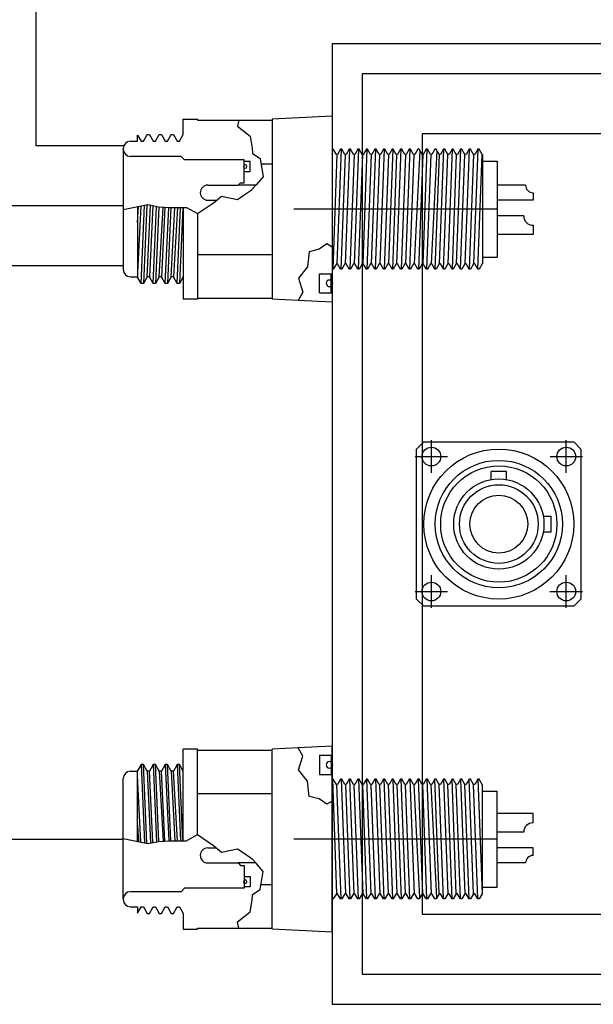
# Model space of a CAD drawing. Extents: x -181 to 162, y 84 to 272.
# Tile 58 of 85: x -93.56 to -88.78, y 210.1 to 218.31. Entities that reach past the tile are written whole.
import ezdxf

# ---------------------------------------------------------------- set-up
doc = ezdxf.new("R2010")
doc.units = 0
doc.header["$LTSCALE"] = 1.5
doc.header["$MEASUREMENT"] = 0
doc.layers.add('FUCKED_UP_WIRE_HEAD', color=1, linetype='CONTINUOUS')
doc.layers.add('J_BOX_FORW', color=11, linetype='CONTINUOUS')

msp = doc.modelspace()

# ---------------------------------------------------------------- linework, layer by layer
at = {"layer": 'FUCKED_UP_WIRE_HEAD'}
for p, q in [((-93.42129, 217.25466), (-93.42129, 225.75466)), ((-92.69631, 217.25466), (-93.42129, 217.25466)), ((-92.69631, 216.75466), (-94.42129, 216.75466)), ((-92.69631, 216.25466), (-105.48298, 216.25466)), ((-95.42889, 211.48122), (-92.69631, 211.48122))]:
    msp.add_line(p, q, dxfattribs=at)
at = {"layer": 'J_BOX_FORW'}
for p, q in [((-90.95631, 218.10478), (-90.95631, 210.10478)), ((-84.95631, 218.10478), (-90.95631, 218.10478)), ((-90.70631, 217.85478), (-90.70631, 210.35478)), ((-85.20631, 217.85478), (-90.70631, 217.85478)), ((-90.95631, 217.50333), (-91.45631, 217.47833)), ((-90.95631, 217.50333), (-90.95631, 216.41178)), ((-92.19631, 217.47833), (-92.07631, 217.47833)), ((-92.19631, 217.34833), (-92.19631, 217.47833)), ((-92.07631, 217.47833), (-92.07631, 217.46976)), ((-92.07631, 217.46976), (-91.73408, 217.46976)), ((-91.73408, 217.46976), (-91.45631, 217.46976)), ((-91.45631, 217.47833), (-91.45631, 215.97833)), ((-92.57631, 217.29283), (-92.57631, 217.34529)), ((-92.57631, 217.34529), (-92.54631, 217.29333)), ((-92.52806, 217.29333), (-92.49631, 217.34833)), ((-92.49631, 217.34833), (-92.47806, 217.34833)), ((-92.47806, 217.34833), (-92.44631, 217.29333)), ((-92.42806, 217.29333), (-92.39631, 217.34833)), ((-92.39631, 217.34833), (-92.37806, 217.34833)), ((-92.37806, 217.34833), (-92.34631, 217.29333)), ((-92.32806, 217.29333), (-92.29631, 217.34833)), ((-92.29631, 217.34833), (-92.27806, 217.34833)), ((-92.27806, 217.34833), (-92.24631, 217.29333)), ((-92.22806, 217.29333), (-92.19631, 217.34833)), ((-90.20631, 217.35478), (-90.20631, 210.85478)), ((-85.70631, 217.35478), (-90.20631, 217.35478)), ((-92.63631, 217.29283), (-92.57631, 217.29283)), ((-92.54631, 217.29333), (-92.52806, 217.29333)), ((-92.44631, 217.29333), (-92.42806, 217.29333)), ((-92.34631, 217.29333), (-92.32806, 217.29333)), ((-92.24631, 217.29333), (-92.22806, 217.29333)), ((-92.69631, 217.22683), (-92.69631, 217.23283)), ((-92.69631, 217.22683), (-92.69631, 216.22983)), ((-92.21431, 217.16683), (-92.63631, 217.16683)), ((-92.18581, 217.13833), (-92.21431, 217.16683)), ((-90.94588, 217.22748), (-90.95631, 217.22748)), ((-90.9206, 217.18368), (-90.94588, 217.22748)), ((-90.91017, 217.18368), (-90.9206, 217.18368)), ((-90.88488, 217.22748), (-90.91017, 217.18368)), ((-90.87445, 217.22748), (-90.88488, 217.22748)), ((-90.84917, 217.18368), (-90.87445, 217.22748)), ((-90.83874, 217.18368), (-90.84917, 217.18368)), ((-90.81345, 217.22748), (-90.83874, 217.18368)), ((-90.80303, 217.22748), (-90.81345, 217.22748)), ((-90.77774, 217.18368), (-90.80303, 217.22748)), ((-90.76731, 217.18368), (-90.77774, 217.18368)), ((-90.74202, 217.22748), (-90.76731, 217.18368)), ((-90.7316, 217.22748), (-90.74202, 217.22748)), ((-90.70631, 217.18368), (-90.7316, 217.22748)), ((-90.69588, 217.18368), (-90.70631, 217.18368)), ((-90.6706, 217.22748), (-90.69588, 217.18368)), ((-90.66017, 217.22748), (-90.6706, 217.22748)), ((-90.63488, 217.18368), (-90.66017, 217.22748)), ((-90.62445, 217.18368), (-90.63488, 217.18368)), ((-90.59917, 217.22748), (-90.62445, 217.18368)), ((-90.58874, 217.22748), (-90.59917, 217.22748)), ((-90.56345, 217.18368), (-90.58874, 217.22748)), ((-90.55303, 217.18368), (-90.56345, 217.18368)), ((-90.52774, 217.22748), (-90.55303, 217.18368)), ((-90.51731, 217.22748), (-90.52774, 217.22748)), ((-90.49202, 217.18368), (-90.51731, 217.22748)), ((-90.4816, 217.18368), (-90.49202, 217.18368)), ((-90.45631, 217.22748), (-90.4816, 217.18368)), ((-90.44588, 217.22748), (-90.45631, 217.22748)), ((-90.4206, 217.18368), (-90.44588, 217.22748)), ((-90.41017, 217.18368), (-90.4206, 217.18368)), ((-90.38488, 217.22748), (-90.41017, 217.18368)), ((-90.37445, 217.22748), (-90.38488, 217.22748)), ((-90.34917, 217.18368), (-90.37445, 217.22748)), ((-90.33874, 217.18368), (-90.34917, 217.18368)), ((-90.31345, 217.22748), (-90.33874, 217.18368)), ((-90.30303, 217.22748), (-90.31345, 217.22748)), ((-90.27774, 217.18368), (-90.30303, 217.22748)), ((-90.26731, 217.18368), (-90.27774, 217.18368)), ((-90.24202, 217.22748), (-90.26731, 217.18368)), ((-90.2316, 217.22748), (-90.24202, 217.22748)), ((-90.20631, 217.18368), (-90.2316, 217.22748)), ((-90.19588, 217.18368), (-90.20631, 217.18368)), ((-90.1706, 217.22748), (-90.19588, 217.18368)), ((-90.16017, 217.22748), (-90.1706, 217.22748)), ((-90.13488, 217.18368), (-90.16017, 217.22748)), ((-90.12445, 217.18368), (-90.13488, 217.18368)), ((-90.09917, 217.22748), (-90.12445, 217.18368)), ((-90.08874, 217.22748), (-90.09917, 217.22748)), ((-90.06345, 217.18368), (-90.08874, 217.22748)), ((-90.05303, 217.18368), (-90.06345, 217.18368)), ((-90.02774, 217.22748), (-90.05303, 217.18368)), ((-90.01731, 217.22748), (-90.02774, 217.22748)), ((-89.99202, 217.18368), (-90.01731, 217.22748)), ((-89.9816, 217.18368), (-89.99202, 217.18368)), ((-89.95631, 217.22748), (-89.9816, 217.18368)), ((-89.94588, 217.22748), (-89.95631, 217.22748)), ((-89.9206, 217.18368), (-89.94588, 217.22748)), ((-89.91017, 217.18368), (-89.9206, 217.18368)), ((-89.88488, 217.22748), (-89.91017, 217.18368)), ((-89.87445, 217.22748), (-89.88488, 217.22748)), ((-89.84917, 217.18368), (-89.87445, 217.22748)), ((-89.83874, 217.18368), (-89.84917, 217.18368)), ((-89.81345, 217.22748), (-89.83874, 217.18368)), ((-89.80303, 217.22748), (-89.81345, 217.22748)), ((-89.77774, 217.18368), (-89.80303, 217.22748)), ((-89.76731, 217.18368), (-89.77774, 217.18368)), ((-89.74202, 217.22748), (-89.76731, 217.18368)), ((-89.7316, 217.22748), (-89.74202, 217.22748)), ((-89.70631, 217.18368), (-89.7316, 217.22748)), ((-89.70131, 217.18368), (-89.70631, 217.18368)), ((-89.70131, 217.18368), (-89.70131, 216.27298)), ((-91.68931, 217.13833), (-92.18581, 217.13833)), ((-91.68931, 217.12583), (-91.68931, 217.13833)), ((-91.54834, 217.10649), (-91.45631, 217.10649)), ((-89.70131, 217.12833), (-89.58131, 217.12833)), ((-89.58131, 217.12833), (-89.58131, 216.32833)), ((-91.68931, 216.9474), (-91.68931, 217.04083)), ((-91.99156, 216.9274), (-91.73931, 216.9274)), ((-91.73931, 216.9274), (-91.71931, 216.9474)), ((-91.59201, 216.9274), (-91.73931, 216.9274)), ((-91.71931, 216.9474), (-91.68931, 216.9474)), ((-89.34381, 216.9274), (-89.58131, 216.9274)), ((-89.28131, 216.8649), (-89.28131, 216.8024)), ((-91.99156, 216.8024), (-91.91879, 216.8024)), ((-89.28131, 216.8024), (-89.58131, 216.8024)), ((-92.57631, 216.74846), (-92.57631, 216.16029)), ((-92.19631, 216.74264), (-92.19631, 215.97833)), ((-92.07631, 216.69053), (-92.07631, 215.97833)), ((-89.58131, 216.72833), (-91.2754, 216.72833)), ((-89.35931, 216.67133), (-89.58131, 216.67133)), ((-89.28131, 216.59333), (-89.28131, 216.51533)), ((-89.28131, 216.51533), (-89.58131, 216.51533)), ((-92.07631, 216.35017), (-91.45631, 216.35017)), ((-90.95631, 216.41178), (-90.95631, 216.18989)), ((-90.9206, 216.27298), (-90.94588, 216.22918)), ((-90.91017, 216.27298), (-90.9206, 216.27298)), ((-90.88488, 216.22918), (-90.91017, 216.27298)), ((-90.84917, 216.27298), (-90.87445, 216.22918)), ((-90.83874, 216.27298), (-90.84917, 216.27298)), ((-90.81345, 216.22918), (-90.83874, 216.27298)), ((-90.77774, 216.27298), (-90.80303, 216.22918)), ((-90.76731, 216.27298), (-90.77774, 216.27298)), ((-90.74202, 216.22918), (-90.76731, 216.27298)), ((-90.70631, 216.27298), (-90.7316, 216.22918)), ((-90.69588, 216.27298), (-90.70631, 216.27298)), ((-90.6706, 216.22918), (-90.69588, 216.27298)), ((-90.63488, 216.27298), (-90.66017, 216.22918)), ((-90.62445, 216.27298), (-90.63488, 216.27298)), ((-90.59917, 216.22918), (-90.62445, 216.27298)), ((-90.56345, 216.27298), (-90.58874, 216.22918)), ((-90.55303, 216.27298), (-90.56345, 216.27298)), ((-90.52774, 216.22918), (-90.55303, 216.27298)), ((-90.49202, 216.27298), (-90.51731, 216.22918)), ((-90.4816, 216.27298), (-90.49202, 216.27298)), ((-90.45631, 216.22918), (-90.4816, 216.27298)), ((-90.4206, 216.27298), (-90.44588, 216.22918)), ((-90.41017, 216.27298), (-90.4206, 216.27298)), ((-90.38488, 216.22918), (-90.41017, 216.27298)), ((-90.34917, 216.27298), (-90.37445, 216.22918)), ((-90.33874, 216.27298), (-90.34917, 216.27298)), ((-90.31345, 216.22918), (-90.33874, 216.27298)), ((-90.27774, 216.27298), (-90.30303, 216.22918)), ((-90.26731, 216.27298), (-90.27774, 216.27298)), ((-90.24202, 216.22918), (-90.26731, 216.27298)), ((-90.20631, 216.27298), (-90.2316, 216.22918)), ((-90.19588, 216.27298), (-90.20631, 216.27298)), ((-90.1706, 216.22918), (-90.19588, 216.27298)), ((-90.13488, 216.27298), (-90.16017, 216.22918)), ((-90.12445, 216.27298), (-90.13488, 216.27298)), ((-90.09917, 216.22918), (-90.12445, 216.27298)), ((-90.06345, 216.27298), (-90.08874, 216.22918)), ((-90.05303, 216.27298), (-90.06345, 216.27298)), ((-90.02774, 216.22918), (-90.05303, 216.27298)), ((-89.99202, 216.27298), (-90.01731, 216.22918)), ((-89.9816, 216.27298), (-89.99202, 216.27298)), ((-89.95631, 216.22918), (-89.9816, 216.27298)), ((-89.9206, 216.27298), (-89.94588, 216.22918)), ((-89.91017, 216.27298), (-89.9206, 216.27298)), ((-89.88488, 216.22918), (-89.91017, 216.27298)), ((-89.84917, 216.27298), (-89.87445, 216.22918)), ((-89.83874, 216.27298), (-89.84917, 216.27298)), ((-89.81345, 216.22918), (-89.83874, 216.27298)), ((-89.77774, 216.27298), (-89.80303, 216.22918)), ((-89.76731, 216.27298), (-89.77774, 216.27298)), ((-89.74202, 216.22918), (-89.76731, 216.27298)), ((-89.70631, 216.27298), (-89.7316, 216.22918)), ((-89.70131, 216.27298), (-89.70631, 216.27298)), ((-89.70131, 216.32833), (-89.58131, 216.32833)), ((-92.69631, 216.22983), (-92.69631, 216.22383)), ((-91.06031, 216.18989), (-90.95631, 216.18989)), ((-91.06031, 216.03004), (-91.06031, 216.18989)), ((-90.94588, 216.22918), (-90.95631, 216.22918)), ((-90.87445, 216.22918), (-90.88488, 216.22918)), ((-90.80303, 216.22918), (-90.81345, 216.22918)), ((-90.7316, 216.22918), (-90.74202, 216.22918)), ((-90.66017, 216.22918), (-90.6706, 216.22918)), ((-90.58874, 216.22918), (-90.59917, 216.22918)), ((-90.51731, 216.22918), (-90.52774, 216.22918)), ((-90.44588, 216.22918), (-90.45631, 216.22918)), ((-90.37445, 216.22918), (-90.38488, 216.22918)), ((-90.30303, 216.22918), (-90.31345, 216.22918)), ((-90.2316, 216.22918), (-90.24202, 216.22918)), ((-90.16017, 216.22918), (-90.1706, 216.22918)), ((-90.08874, 216.22918), (-90.09917, 216.22918)), ((-90.01731, 216.22918), (-90.02774, 216.22918)), ((-89.94588, 216.22918), (-89.95631, 216.22918)), ((-89.87445, 216.22918), (-89.88488, 216.22918)), ((-89.80303, 216.22918), (-89.81345, 216.22918)), ((-89.7316, 216.22918), (-89.74202, 216.22918)), ((-92.63631, 216.16383), (-92.57631, 216.16383)), ((-92.54631, 216.10833), (-92.57631, 216.16029)), ((-92.52806, 216.10833), (-92.54631, 216.10833)), ((-92.49631, 216.16333), (-92.52806, 216.10833)), ((-92.47806, 216.16333), (-92.49631, 216.16333)), ((-92.44631, 216.10833), (-92.47806, 216.16333)), ((-92.42806, 216.10833), (-92.44631, 216.10833)), ((-92.39631, 216.16333), (-92.42806, 216.10833)), ((-92.37806, 216.16333), (-92.39631, 216.16333)), ((-92.34631, 216.10833), (-92.37806, 216.16333)), ((-92.32806, 216.10833), (-92.34631, 216.10833)), ((-92.29631, 216.16333), (-92.32806, 216.10833)), ((-92.27806, 216.16333), (-92.29631, 216.16333)), ((-92.24631, 216.10833), (-92.27806, 216.16333)), ((-92.22806, 216.10833), (-92.24631, 216.10833)), ((-92.19631, 216.16333), (-92.22806, 216.10833)), ((-91.06031, 216.03004), (-90.95631, 216.03004)), ((-90.95631, 216.03004), (-90.95631, 215.95333)), ((-92.07631, 215.97833), (-92.19631, 215.97833)), ((-92.07631, 215.9869), (-91.45631, 215.9869)), ((-91.23856, 215.96744), (-91.45631, 215.97833)), ((-90.95631, 215.95333), (-91.23856, 215.96744)), ((-90.12854, 214.53119), (-90.12854, 214.80224)), ((-89.00465, 214.53119), (-89.00465, 214.80224)), ((-90.26407, 214.66672), (-89.99302, 214.66672)), ((-89.13883, 214.66672), (-88.86913, 214.66672)), ((-90.12854, 213.40731), (-90.12854, 213.67836)), ((-89.00465, 213.40731), (-89.00465, 213.67836)), ((-90.26407, 213.54283), (-89.99302, 213.54283)), ((-89.14018, 213.54283), (-88.86913, 213.54283)), ((-91.23856, 212.24211), (-91.45631, 212.23122)), ((-90.95631, 212.25622), (-91.23856, 212.24211)), ((-90.95631, 212.17951), (-90.95631, 212.25622)), ((-92.19631, 211.46691), (-92.19631, 212.23122)), ((-92.07631, 212.23122), (-92.19631, 212.23122)), ((-92.07631, 211.51902), (-92.07631, 212.23122)), ((-92.07631, 212.22265), (-91.45631, 212.22265)), ((-91.45631, 210.73122), (-91.45631, 212.23122)), ((-91.06031, 212.17951), (-90.95631, 212.17951)), ((-91.06031, 212.17951), (-91.06031, 212.01966)), ((-92.54631, 212.10122), (-92.57631, 212.04926)), ((-92.52806, 212.10122), (-92.54631, 212.10122)), ((-92.49631, 212.04622), (-92.52806, 212.10122)), ((-92.44631, 212.10122), (-92.47806, 212.04622)), ((-92.42806, 212.10122), (-92.44631, 212.10122)), ((-92.39631, 212.04622), (-92.42806, 212.10122)), ((-92.34631, 212.10122), (-92.37806, 212.04622)), ((-92.32806, 212.10122), (-92.34631, 212.10122)), ((-92.29631, 212.04622), (-92.32806, 212.10122)), ((-92.24631, 212.10122), (-92.27806, 212.04622)), ((-92.22806, 212.10122), (-92.24631, 212.10122)), ((-92.19631, 212.04622), (-92.22806, 212.10122)), ((-92.63631, 212.04572), (-92.57631, 212.04572)), ((-92.57631, 211.46109), (-92.57631, 212.04926)), ((-92.47806, 212.04622), (-92.49631, 212.04622)), ((-92.37806, 212.04622), (-92.39631, 212.04622)), ((-92.27806, 212.04622), (-92.29631, 212.04622)), ((-91.06031, 212.01966), (-90.95631, 212.01966)), ((-90.95631, 211.79777), (-90.95631, 212.01966)), ((-92.69631, 211.97972), (-92.69631, 211.98572)), ((-92.69631, 210.98272), (-92.69631, 211.97972)), ((-90.94588, 211.98037), (-90.95631, 211.98037)), ((-90.9206, 211.93657), (-90.94588, 211.98037)), ((-90.91017, 211.93657), (-90.9206, 211.93657)), ((-90.88488, 211.98037), (-90.91017, 211.93657)), ((-90.87445, 211.98037), (-90.88488, 211.98037)), ((-90.84917, 211.93657), (-90.87445, 211.98037)), ((-90.83874, 211.93657), (-90.84917, 211.93657)), ((-90.81345, 211.98037), (-90.83874, 211.93657)), ((-90.80303, 211.98037), (-90.81345, 211.98037)), ((-90.77774, 211.93657), (-90.80303, 211.98037)), ((-90.76731, 211.93657), (-90.77774, 211.93657)), ((-90.74202, 211.98037), (-90.76731, 211.93657)), ((-90.7316, 211.98037), (-90.74202, 211.98037)), ((-90.70631, 211.93657), (-90.7316, 211.98037)), ((-90.69588, 211.93657), (-90.70631, 211.93657)), ((-90.6706, 211.98037), (-90.69588, 211.93657)), ((-90.66017, 211.98037), (-90.6706, 211.98037)), ((-90.63488, 211.93657), (-90.66017, 211.98037)), ((-90.62445, 211.93657), (-90.63488, 211.93657)), ((-90.59917, 211.98037), (-90.62445, 211.93657)), ((-90.58874, 211.98037), (-90.59917, 211.98037)), ((-90.56345, 211.93657), (-90.58874, 211.98037)), ((-90.55303, 211.93657), (-90.56345, 211.93657)), ((-90.52774, 211.98037), (-90.55303, 211.93657)), ((-90.51731, 211.98037), (-90.52774, 211.98037)), ((-90.49202, 211.93657), (-90.51731, 211.98037)), ((-90.4816, 211.93657), (-90.49202, 211.93657)), ((-90.45631, 211.98037), (-90.4816, 211.93657)), ((-90.44588, 211.98037), (-90.45631, 211.98037)), ((-90.4206, 211.93657), (-90.44588, 211.98037)), ((-90.41017, 211.93657), (-90.4206, 211.93657)), ((-90.38488, 211.98037), (-90.41017, 211.93657)), ((-90.37445, 211.98037), (-90.38488, 211.98037)), ((-90.34917, 211.93657), (-90.37445, 211.98037)), ((-90.33874, 211.93657), (-90.34917, 211.93657)), ((-90.31345, 211.98037), (-90.33874, 211.93657)), ((-90.30303, 211.98037), (-90.31345, 211.98037)), ((-90.27774, 211.93657), (-90.30303, 211.98037)), ((-90.26731, 211.93657), (-90.27774, 211.93657)), ((-90.24202, 211.98037), (-90.26731, 211.93657)), ((-90.2316, 211.98037), (-90.24202, 211.98037)), ((-90.20631, 211.93657), (-90.2316, 211.98037)), ((-90.19588, 211.93657), (-90.20631, 211.93657)), ((-90.1706, 211.98037), (-90.19588, 211.93657)), ((-90.16017, 211.98037), (-90.1706, 211.98037)), ((-90.13488, 211.93657), (-90.16017, 211.98037)), ((-90.12445, 211.93657), (-90.13488, 211.93657)), ((-90.09917, 211.98037), (-90.12445, 211.93657)), ((-90.08874, 211.98037), (-90.09917, 211.98037)), ((-90.06345, 211.93657), (-90.08874, 211.98037)), ((-90.05303, 211.93657), (-90.06345, 211.93657)), ((-90.02774, 211.98037), (-90.05303, 211.93657)), ((-90.01731, 211.98037), (-90.02774, 211.98037)), ((-89.99202, 211.93657), (-90.01731, 211.98037)), ((-89.9816, 211.93657), (-89.99202, 211.93657)), ((-89.95631, 211.98037), (-89.9816, 211.93657)), ((-89.94588, 211.98037), (-89.95631, 211.98037)), ((-89.9206, 211.93657), (-89.94588, 211.98037)), ((-89.91017, 211.93657), (-89.9206, 211.93657)), ((-89.88488, 211.98037), (-89.91017, 211.93657)), ((-89.87445, 211.98037), (-89.88488, 211.98037)), ((-89.84917, 211.93657), (-89.87445, 211.98037)), ((-89.83874, 211.93657), (-89.84917, 211.93657)), ((-89.81345, 211.98037), (-89.83874, 211.93657)), ((-89.80303, 211.98037), (-89.81345, 211.98037)), ((-89.77774, 211.93657), (-89.80303, 211.98037)), ((-89.76731, 211.93657), (-89.77774, 211.93657)), ((-89.74202, 211.98037), (-89.76731, 211.93657)), ((-89.7316, 211.98037), (-89.74202, 211.98037)), ((-89.70631, 211.93657), (-89.7316, 211.98037)), ((-89.70131, 211.93657), (-89.70631, 211.93657)), ((-89.70131, 211.02587), (-89.70131, 211.93657)), ((-92.07631, 211.85939), (-91.45631, 211.85939)), ((-89.70131, 211.88122), (-89.58131, 211.88122)), ((-89.58131, 211.08122), (-89.58131, 211.88122)), ((-90.95631, 210.70622), (-90.95631, 211.79777)), ((-89.28131, 211.69422), (-89.58131, 211.69422)), ((-89.28131, 211.61622), (-89.28131, 211.69422)), ((-89.35931, 211.53822), (-89.58131, 211.53822)), ((-89.58131, 211.48122), (-91.2754, 211.48122)), ((-91.99156, 211.40715), (-91.91879, 211.40715)), ((-89.28131, 211.40715), (-89.58131, 211.40715)), ((-89.28131, 211.34465), (-89.28131, 211.40715)), ((-91.99156, 211.28215), (-91.73931, 211.28215)), ((-91.59201, 211.28215), (-91.73931, 211.28215)), ((-91.73931, 211.28215), (-91.71931, 211.26215)), ((-91.71931, 211.26215), (-91.68931, 211.26215)), ((-91.68931, 211.26215), (-91.68931, 211.16872)), ((-89.34381, 211.28215), (-89.58131, 211.28215)), ((-91.54834, 211.10306), (-91.45631, 211.10306)), ((-92.21431, 211.04272), (-92.63631, 211.04272)), ((-92.18581, 211.07122), (-92.21431, 211.04272)), ((-91.68931, 211.07122), (-92.18581, 211.07122)), ((-91.68931, 211.08372), (-91.68931, 211.07122)), ((-90.9206, 211.02587), (-90.94588, 210.98207)), ((-90.91017, 211.02587), (-90.9206, 211.02587)), ((-90.88488, 210.98207), (-90.91017, 211.02587)), ((-90.84917, 211.02587), (-90.87445, 210.98207)), ((-90.83874, 211.02587), (-90.84917, 211.02587)), ((-90.81345, 210.98207), (-90.83874, 211.02587)), ((-90.77774, 211.02587), (-90.80303, 210.98207)), ((-90.76731, 211.02587), (-90.77774, 211.02587)), ((-90.74202, 210.98207), (-90.76731, 211.02587)), ((-90.70631, 211.02587), (-90.7316, 210.98207)), ((-90.69588, 211.02587), (-90.70631, 211.02587)), ((-90.6706, 210.98207), (-90.69588, 211.02587)), ((-90.63488, 211.02587), (-90.66017, 210.98207)), ((-90.62445, 211.02587), (-90.63488, 211.02587)), ((-90.59917, 210.98207), (-90.62445, 211.02587)), ((-90.56345, 211.02587), (-90.58874, 210.98207)), ((-90.55303, 211.02587), (-90.56345, 211.02587)), ((-90.52774, 210.98207), (-90.55303, 211.02587)), ((-90.49202, 211.02587), (-90.51731, 210.98207)), ((-90.4816, 211.02587), (-90.49202, 211.02587)), ((-90.45631, 210.98207), (-90.4816, 211.02587)), ((-90.4206, 211.02587), (-90.44588, 210.98207)), ((-90.41017, 211.02587), (-90.4206, 211.02587)), ((-90.38488, 210.98207), (-90.41017, 211.02587)), ((-90.34917, 211.02587), (-90.37445, 210.98207)), ((-90.33874, 211.02587), (-90.34917, 211.02587)), ((-90.31345, 210.98207), (-90.33874, 211.02587)), ((-90.27774, 211.02587), (-90.30303, 210.98207)), ((-90.26731, 211.02587), (-90.27774, 211.02587)), ((-90.24202, 210.98207), (-90.26731, 211.02587)), ((-90.20631, 211.02587), (-90.2316, 210.98207)), ((-90.19588, 211.02587), (-90.20631, 211.02587)), ((-90.1706, 210.98207), (-90.19588, 211.02587)), ((-90.13488, 211.02587), (-90.16017, 210.98207)), ((-90.12445, 211.02587), (-90.13488, 211.02587)), ((-90.09917, 210.98207), (-90.12445, 211.02587)), ((-90.06345, 211.02587), (-90.08874, 210.98207)), ((-90.05303, 211.02587), (-90.06345, 211.02587)), ((-90.02774, 210.98207), (-90.05303, 211.02587)), ((-89.99202, 211.02587), (-90.01731, 210.98207)), ((-89.9816, 211.02587), (-89.99202, 211.02587)), ((-89.95631, 210.98207), (-89.9816, 211.02587)), ((-89.9206, 211.02587), (-89.94588, 210.98207)), ((-89.91017, 211.02587), (-89.9206, 211.02587)), ((-89.88488, 210.98207), (-89.91017, 211.02587)), ((-89.84917, 211.02587), (-89.87445, 210.98207)), ((-89.83874, 211.02587), (-89.84917, 211.02587)), ((-89.81345, 210.98207), (-89.83874, 211.02587)), ((-89.77774, 211.02587), (-89.80303, 210.98207)), ((-89.76731, 211.02587), (-89.77774, 211.02587)), ((-89.74202, 210.98207), (-89.76731, 211.02587)), ((-89.70631, 211.02587), (-89.7316, 210.98207)), ((-89.70131, 211.02587), (-89.70631, 211.02587)), ((-89.70131, 211.08122), (-89.58131, 211.08122)), ((-92.69631, 210.98272), (-92.69631, 210.97672)), ((-90.94588, 210.98207), (-90.95631, 210.98207)), ((-90.87445, 210.98207), (-90.88488, 210.98207)), ((-90.80303, 210.98207), (-90.81345, 210.98207)), ((-90.7316, 210.98207), (-90.74202, 210.98207)), ((-90.66017, 210.98207), (-90.6706, 210.98207)), ((-90.58874, 210.98207), (-90.59917, 210.98207)), ((-90.51731, 210.98207), (-90.52774, 210.98207)), ((-90.44588, 210.98207), (-90.45631, 210.98207)), ((-90.37445, 210.98207), (-90.38488, 210.98207)), ((-90.30303, 210.98207), (-90.31345, 210.98207)), ((-90.2316, 210.98207), (-90.24202, 210.98207)), ((-90.16017, 210.98207), (-90.1706, 210.98207)), ((-90.08874, 210.98207), (-90.09917, 210.98207)), ((-90.01731, 210.98207), (-90.02774, 210.98207)), ((-89.94588, 210.98207), (-89.95631, 210.98207)), ((-89.87445, 210.98207), (-89.88488, 210.98207)), ((-89.80303, 210.98207), (-89.81345, 210.98207)), ((-89.7316, 210.98207), (-89.74202, 210.98207)), ((-92.63631, 210.91672), (-92.57631, 210.91672)), ((-92.57631, 210.91672), (-92.57631, 210.86426)), ((-92.57631, 210.86426), (-92.54631, 210.91622)), ((-92.54631, 210.91622), (-92.52806, 210.91622)), ((-92.52806, 210.91622), (-92.49631, 210.86122)), ((-92.49631, 210.86122), (-92.47806, 210.86122)), ((-92.47806, 210.86122), (-92.44631, 210.91622)), ((-92.44631, 210.91622), (-92.42806, 210.91622)), ((-92.42806, 210.91622), (-92.39631, 210.86122)), ((-92.39631, 210.86122), (-92.37806, 210.86122)), ((-92.37806, 210.86122), (-92.34631, 210.91622)), ((-92.34631, 210.91622), (-92.32806, 210.91622)), ((-92.32806, 210.91622), (-92.29631, 210.86122)), ((-92.29631, 210.86122), (-92.27806, 210.86122)), ((-92.27806, 210.86122), (-92.24631, 210.91622)), ((-92.24631, 210.91622), (-92.22806, 210.91622)), ((-92.22806, 210.91622), (-92.19631, 210.86122)), ((-92.19631, 210.86122), (-92.19631, 210.73122)), ((-90.20631, 210.85478), (-85.70631, 210.85478)), ((-92.19631, 210.73122), (-92.07631, 210.73122)), ((-92.07631, 210.73979), (-91.73408, 210.73979)), ((-92.07631, 210.73122), (-92.07631, 210.73979)), ((-91.73408, 210.73979), (-91.45631, 210.73979)), ((-90.95631, 210.70622), (-91.45631, 210.73122)), ((-90.70631, 210.35478), (-85.20631, 210.35478)), ((-90.95631, 210.10478), (-84.95631, 210.10478))]:
    msp.add_line(p, q, dxfattribs=at)
at = {"layer": 'J_BOX_FORW', "color": 5}
for p, q in [((-91.73408, 217.46976), (-91.7446, 217.41882)), ((-91.7446, 217.41882), (-91.6394, 217.33468)), ((-91.6394, 217.33468), (-91.62187, 217.23652)), ((-91.62187, 217.23652), (-91.61836, 217.19095)), ((-91.61836, 217.19095), (-91.55524, 217.14888)), ((-90.91538, 217.18368), (-90.9511, 216.22918)), ((-90.87967, 217.22748), (-90.91538, 216.27298)), ((-90.87967, 216.22918), (-90.84395, 217.18368)), ((-90.84395, 216.27298), (-90.80824, 217.22748)), ((-90.77253, 217.18368), (-90.80824, 216.22918)), ((-90.73681, 217.22748), (-90.77253, 216.27298)), ((-90.73681, 216.22918), (-90.7011, 217.18368)), ((-90.66538, 217.22748), (-90.7011, 216.27298)), ((-90.62967, 217.18368), (-90.66538, 216.22918)), ((-90.59395, 217.22748), (-90.62967, 216.27298)), ((-90.59395, 216.22918), (-90.55824, 217.18368)), ((-90.52253, 217.22748), (-90.55824, 216.27298)), ((-90.48681, 217.18368), (-90.52253, 216.22918)), ((-90.4511, 217.22748), (-90.48681, 216.27298)), ((-90.4511, 216.22918), (-90.41538, 217.18368)), ((-90.41538, 216.27298), (-90.37967, 217.22748)), ((-90.34395, 217.18368), (-90.37967, 216.22918)), ((-90.30824, 217.22748), (-90.34395, 216.27298)), ((-90.30824, 216.22918), (-90.27253, 217.18368)), ((-90.22538, 217.21671), (-90.27253, 216.27298)), ((-90.2011, 217.18368), (-90.23681, 216.22918)), ((-90.16538, 217.22748), (-90.2011, 216.27298)), ((-90.16538, 216.22918), (-90.12967, 217.18368)), ((-90.08253, 217.21671), (-90.12967, 216.27298)), ((-90.06345, 217.18368), (-90.09917, 216.22918)), ((-90.02774, 217.22748), (-90.06345, 216.27298)), ((-90.02774, 216.22918), (-89.99202, 217.18368)), ((-89.95631, 217.22748), (-89.99202, 216.27298)), ((-89.9206, 217.18368), (-89.95631, 216.22918)), ((-89.88488, 217.22748), (-89.9206, 216.27298)), ((-89.88488, 216.22918), (-89.84917, 217.18368)), ((-89.81345, 217.22748), (-89.84917, 216.27298)), ((-89.77774, 217.18368), (-89.81345, 216.22918)), ((-89.74202, 217.22748), (-89.77774, 216.27298)), ((-89.74202, 216.22918), (-89.70631, 217.18368)), ((-91.68931, 217.04083), (-91.68931, 217.12583)), ((-91.63731, 217.12583), (-91.68931, 217.12583)), ((-91.63731, 217.04083), (-91.63731, 217.12583)), ((-91.55524, 217.14888), (-91.53069, 216.99813)), ((-91.68931, 217.04083), (-91.63731, 217.04083)), ((-91.53069, 216.99813), (-91.59201, 216.9274)), ((-91.62187, 216.89296), (-91.59201, 216.9274)), ((-91.94448, 216.78078), (-91.87785, 216.83687)), ((-91.87785, 216.83687), (-91.7446, 216.80882)), ((-91.7446, 216.80882), (-91.68931, 216.84673)), ((-91.68931, 216.84673), (-91.62331, 216.89197)), ((-91.62331, 216.89197), (-91.62187, 216.89296)), ((-92.69631, 216.72469), (-92.49151, 216.76525)), ((-92.5503, 216.75361), (-92.57631, 216.20298)), ((-92.54631, 216.10833), (-92.51855, 216.7599)), ((-92.50017, 216.76354), (-92.52806, 216.10833)), ((-92.49631, 216.16333), (-92.46826, 216.7606)), ((-92.49151, 216.76525), (-92.40385, 216.74772)), ((-92.45018, 216.75699), (-92.47806, 216.16333)), ((-92.44631, 216.10833), (-92.41893, 216.75074)), ((-92.07773, 216.69016), (-91.94448, 216.78078)), ((-92.57631, 216.61533), (-92.56855, 216.74999)), ((-92.40082, 216.74755), (-92.42806, 216.10833)), ((-92.40385, 216.74772), (-92.30917, 216.74224)), ((-92.39631, 216.16333), (-92.36453, 216.74545)), ((-92.34849, 216.74452), (-92.37806, 216.16333)), ((-92.34631, 216.10833), (-92.31732, 216.74271)), ((-92.2991, 216.74227), (-92.32806, 216.10833)), ((-92.30917, 216.74224), (-92.1689, 216.74274)), ((-92.29631, 216.16333), (-92.26691, 216.74239)), ((-92.24544, 216.74247), (-92.27806, 216.16333)), ((-92.24631, 216.10833), (-92.21853, 216.74256)), ((-92.20027, 216.74263), (-92.22806, 216.10833)), ((-92.1689, 216.74274), (-92.07773, 216.69016)), ((-91.00038, 216.4383), (-91.06233, 216.39411)), ((-90.95631, 216.41178), (-91.00038, 216.4383)), ((-91.14789, 216.37348), (-91.15969, 216.2468)), ((-91.06233, 216.39411), (-91.14789, 216.37348)), ((-91.15969, 216.2468), (-91.2364, 216.15253)), ((-90.96431, 216.03004), (-90.96431, 216.18989)), ((-91.2364, 216.15253), (-91.20099, 216.03763)), ((-91.20099, 216.03763), (-91.23856, 215.96744)), ((-91.20099, 212.17192), (-91.23856, 212.24211)), ((-91.2364, 212.05702), (-91.20099, 212.17192)), ((-90.96431, 212.17951), (-90.96431, 212.01966)), ((-92.54631, 212.10122), (-92.51855, 211.44965)), ((-92.50017, 211.44601), (-92.52806, 212.10122)), ((-92.44631, 212.10122), (-92.41893, 211.45881)), ((-92.40082, 211.462), (-92.42806, 212.10122)), ((-92.34631, 212.10122), (-92.31732, 211.46684)), ((-92.2991, 211.46728), (-92.32806, 212.10122)), ((-92.24631, 212.10122), (-92.21853, 211.46699)), ((-92.20027, 211.46692), (-92.22806, 212.10122)), ((-92.5503, 211.45594), (-92.57631, 212.00658)), ((-92.49631, 212.04622), (-92.46826, 211.44895)), ((-92.45018, 211.45256), (-92.47806, 212.04622)), ((-92.39631, 212.04622), (-92.36453, 211.46411)), ((-92.34849, 211.46504), (-92.37806, 212.04622)), ((-92.29631, 212.04622), (-92.26691, 211.46716)), ((-92.24544, 211.46708), (-92.27806, 212.04622)), ((-91.15969, 211.96275), (-91.2364, 212.05702)), ((-91.14789, 211.83607), (-91.15969, 211.96275)), ((-90.91538, 211.02587), (-90.9511, 211.98037)), ((-90.87967, 210.98207), (-90.91538, 211.93657)), ((-90.87967, 211.98037), (-90.84395, 211.02587)), ((-90.84395, 211.93657), (-90.80824, 210.98207)), ((-90.77253, 211.02587), (-90.80824, 211.98037)), ((-90.73681, 210.98207), (-90.77253, 211.93657)), ((-90.73681, 211.98037), (-90.7011, 211.02587)), ((-90.66538, 210.98207), (-90.7011, 211.93657)), ((-90.62967, 211.02587), (-90.66538, 211.98037)), ((-90.59395, 210.98207), (-90.62967, 211.93657)), ((-90.59395, 211.98037), (-90.55824, 211.02587)), ((-90.52253, 210.98207), (-90.55824, 211.93657)), ((-90.48681, 211.02587), (-90.52253, 211.98037)), ((-90.4511, 210.98207), (-90.48681, 211.93657)), ((-90.4511, 211.98037), (-90.41538, 211.02587)), ((-90.41538, 211.93657), (-90.37967, 210.98207)), ((-90.34395, 211.02587), (-90.37967, 211.98037)), ((-90.30824, 210.98207), (-90.34395, 211.93657)), ((-90.30824, 211.98037), (-90.27253, 211.02587)), ((-90.22538, 210.99284), (-90.27253, 211.93657)), ((-90.2011, 211.02587), (-90.23681, 211.98037)), ((-90.16538, 210.98207), (-90.2011, 211.93657)), ((-90.16538, 211.98037), (-90.12967, 211.02587)), ((-90.08253, 210.99284), (-90.12967, 211.93657)), ((-90.06345, 211.02587), (-90.09917, 211.98037)), ((-90.02774, 210.98207), (-90.06345, 211.93657)), ((-90.02774, 211.98037), (-89.99202, 211.02587)), ((-89.95631, 210.98207), (-89.99202, 211.93657)), ((-89.9206, 211.02587), (-89.95631, 211.98037)), ((-89.88488, 210.98207), (-89.9206, 211.93657)), ((-89.88488, 211.98037), (-89.84917, 211.02587)), ((-89.81345, 210.98207), (-89.84917, 211.93657)), ((-89.77774, 211.02587), (-89.81345, 211.98037)), ((-89.74202, 210.98207), (-89.77774, 211.93657)), ((-89.74202, 211.98037), (-89.70631, 211.02587)), ((-91.06233, 211.81545), (-91.14789, 211.83607)), ((-91.00038, 211.77125), (-91.06233, 211.81545)), ((-90.95631, 211.79777), (-91.00038, 211.77125)), ((-92.57631, 211.59422), (-92.56855, 211.45956)), ((-92.1689, 211.46681), (-92.07773, 211.51939)), ((-92.07773, 211.51939), (-91.94448, 211.42877)), ((-92.69631, 211.48487), (-92.49151, 211.4443)), ((-92.49151, 211.4443), (-92.40385, 211.46183)), ((-92.40385, 211.46183), (-92.30917, 211.46731)), ((-92.30917, 211.46731), (-92.1689, 211.46681)), ((-91.94448, 211.42877), (-91.87785, 211.37268)), ((-91.87785, 211.37268), (-91.7446, 211.40073)), ((-91.7446, 211.40073), (-91.68931, 211.36283)), ((-91.68931, 211.36283), (-91.62331, 211.31758)), ((-91.62331, 211.31758), (-91.62187, 211.31659)), ((-91.62187, 211.31659), (-91.59201, 211.28215)), ((-91.53069, 211.21142), (-91.59201, 211.28215)), ((-91.55524, 211.06067), (-91.53069, 211.21142)), ((-91.68931, 211.16872), (-91.63731, 211.16872)), ((-91.68931, 211.16872), (-91.68931, 211.08372)), ((-91.63731, 211.16872), (-91.63731, 211.08372)), ((-91.63731, 211.08372), (-91.68931, 211.08372)), ((-91.62187, 210.97303), (-91.61836, 211.0186)), ((-91.61836, 211.0186), (-91.55524, 211.06067)), ((-91.6394, 210.87487), (-91.62187, 210.97303)), ((-91.7446, 210.79073), (-91.6394, 210.87487)), ((-91.73408, 210.73979), (-91.7446, 210.79073))]:
    msp.add_line(p, q, dxfattribs=at)
at = {"layer": 'J_BOX_FORW', "color": 7}
for p, q in [((-89.63159, 214.47508), (-89.63159, 214.54223)), ((-89.5016, 214.54223), (-89.63159, 214.54223)), ((-89.5016, 214.47508), (-89.5016, 214.54223)), ((-89.1963, 214.16977), (-89.12914, 214.16977)), ((-89.12914, 214.03978), (-89.12914, 214.16977)), ((-89.1963, 214.03978), (-89.12914, 214.03978))]:
    msp.add_line(p, q, dxfattribs=at)
at = {"layer": 'J_BOX_FORW'}
msp.add_lwpolyline([(-88.94166, 213.41984), (-90.19154, 213.41984), (-90.25153, 213.47984), (-90.25153, 214.72971), (-90.19154, 214.78971), (-88.94166, 214.78971), (-88.88167, 214.72971), (-88.88167, 213.47984)], close=True, dxfattribs=at)
for centre, radius in [((-90.12854, 214.66672), 0.07799), ((-89.5666, 214.10478), 0.62494), ((-89.00465, 214.66672), 0.07799), ((-89.5666, 214.10478), 0.2411), ((-90.12854, 213.54283), 0.07799), ((-89.00465, 213.54283), 0.07799)]:
    msp.add_circle(centre, radius, dxfattribs=at)
at = {"layer": 'J_BOX_FORW', "color": 7}
for radius in [0.5305, 0.48445, 0.37596, 0.32782]:
    msp.add_circle((-89.5666, 214.10478), radius, dxfattribs=at)
at = {"layer": 'J_BOX_FORW'}
for centre, radius, start, end in [((-92.63631, 217.23283), 0.06, 90, 180), ((-92.63631, 217.22683), 0.06, 180, 270), ((-91.99156, 216.8649), 0.0625, 90, 270), ((-89.28131, 216.9274), 0.0625, 180, 270), ((-89.28131, 216.67133), 0.078, 180, 270), ((-92.63631, 216.22383), 0.06, 180, 270), ((-92.63631, 211.98572), 0.06, 90, 180), ((-89.28131, 211.53822), 0.078, 90, 180), ((-91.99156, 211.34465), 0.0625, 90, 270), ((-89.28131, 211.28215), 0.0625, 90, 180), ((-92.63631, 210.98272), 0.06, 90, 180), ((-92.63631, 210.97672), 0.06, 180, 270)]:
    msp.add_arc(centre, radius, start, end, dxfattribs=at)
at = {"layer": 'J_BOX_FORW', "color": 7}
for centre, radius, start, end in [((-91.68045, 217.08333), 0.01444, 90, 270), ((-91.68045, 217.08333), 0.01444, 270, 90), ((-90.97661, 216.10997), 0.02755, 90, 270), ((-90.97661, 216.10997), 0.02755, 270, 90), ((-90.97661, 212.09958), 0.02755, 90, 270), ((-90.97661, 212.09958), 0.02755, 270, 90), ((-91.68045, 211.12622), 0.01444, 90, 270), ((-91.68045, 211.12622), 0.01444, 270, 90)]:
    msp.add_arc(centre, radius, start, end, dxfattribs=at)

doc.saveas('drawing.dxf')
